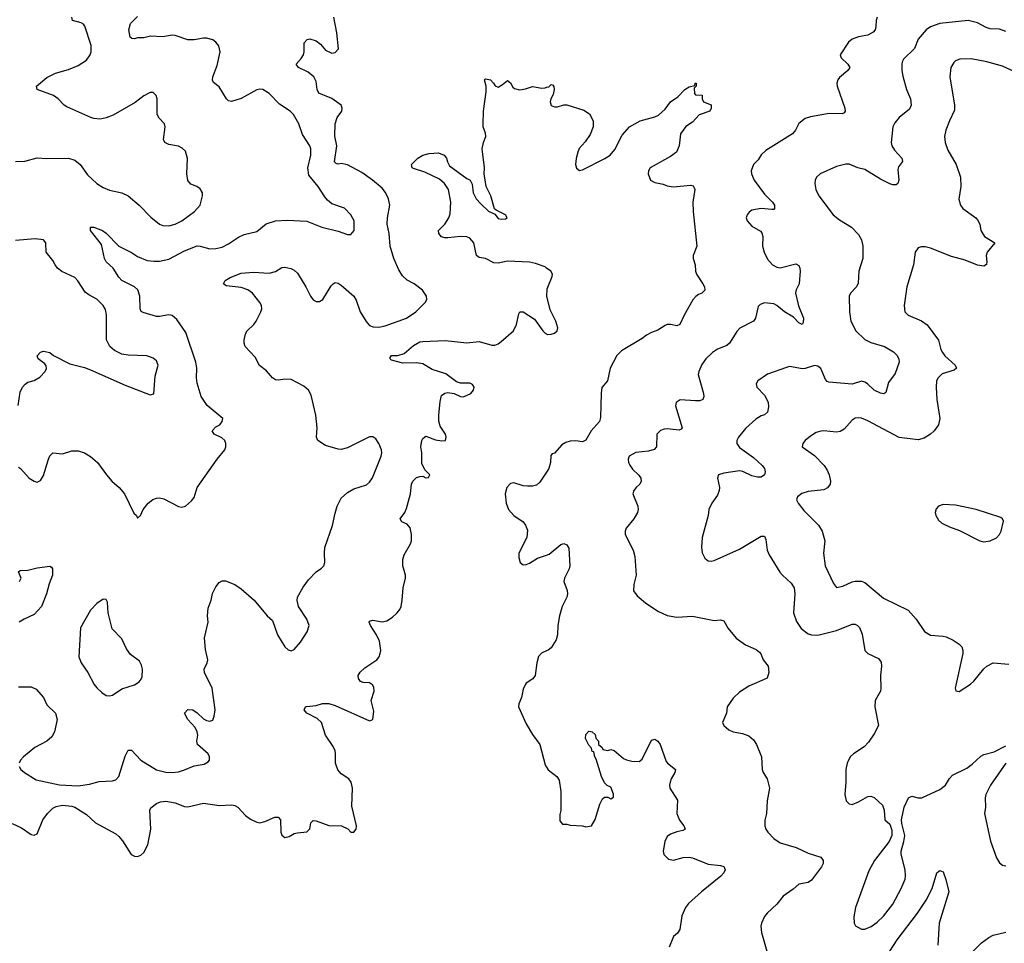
# Model space of a CAD drawing. Header units: inches. Extents: x 1934316 to 2140091, y 524953 to 667329.
# Tile 60 of 256: x 1996638 to 2002921, y 553101 to 558994. Entities that reach past the tile are written whole.
import ezdxf

# ---------------------------------------------------------------- set-up
doc = ezdxf.new("R2010")
doc.units = ezdxf.units.IN
doc.header["$MEASUREMENT"] = 0
doc.layers.add('B9595', color=7, linetype='Continuous')
doc.layers.add('C0505', color=7, linetype='Continuous')

msp = doc.modelspace()

# ---------------------------------------------------------------- linework, layer by layer
at = {"layer": 'B9595', "color": 5}
for points, elevation in [([(1996610, 558090.3), (1996670, 558091.6), (1996750, 558113.6), (1996810, 558109.2), (1996950, 558110.3), (1996990, 558097.4), (1997023.1, 558070), (1997070, 558005.3), (1997130.4, 557950), (1997170, 557924.6), (1997210, 557907.2), (1997290, 557888.9), (1997330.2, 557870.2), (1997400.4, 557810), (1997474.8, 557734.8), (1997530, 557690.4), (1997550, 557681.3), (1997590, 557679.6), (1997630, 557690.3), (1997671.6, 557710), (1997753.2, 557770), (1997789, 557810), (1997804, 557870), (1997804, 557890), (1997790, 557915.3), (1997768, 557930), (1997730, 557945.2), (1997710, 557969), (1997703.5, 558010), (1997708.3, 558108.3), (1997694.8, 558154.7), (1997674.9, 558174.9), (1997650, 558187.6), (1997590, 558198), (1997562.9, 558210), (1997555.1, 558230), (1997566, 558310), (1997560.7, 558330), (1997526.8, 558366.8), (1997515.8, 558390), (1997514.5, 558490), (1997509, 558510), (1997490, 558529), (1997470, 558529.2), (1997430, 558509.4), (1997374, 558466), (1997234.7, 558385.3), (1997190, 558367.7), (1997150, 558359.3), (1997110, 558363.8), (1997090.6, 558370.6), (1996939.2, 558439.2), (1996922, 558450), (1996883.7, 558490), (1996852.7, 558510), (1996749.3, 558550), (1996743.7, 558570), (1996810, 558624.9), (1996866.3, 558653.7), (1996950, 558676.9), (1997010, 558702), (1997063, 558737), (1997086.9, 558770), (1997092.7, 558790), (1997092.8, 558830), (1997052.9, 558952.9), (1997045.1, 558965.1), (1997030, 558975.4), (1996975.1, 558990), (1996969.6, 559010)], 280), ([(1996630, 556139.1), (1996642.8, 556130), (1996698.8, 556070), (1996730, 556050.6), (1996750, 556044), (1996770, 556054.8), (1996790, 556086), (1996820.7, 556190), (1996830, 556210.8), (1996849.2, 556230), (1996910, 556224), (1996970, 556244.4), (1997010, 556243), (1997050, 556230.6), (1997090, 556207.7), (1997133.4, 556170), (1997190.5, 556090), (1997225.5, 556050), (1997273, 556010), (1997306, 555970), (1997365.8, 555845.8), (1997382, 555830), (1997390, 555814), (1997408.4, 555831.6), (1997425.2, 555870), (1997457, 555910), (1997486.1, 555933.9), (1997510, 555942), (1997530, 555943.7), (1997558, 555938), (1997650, 555887.7), (1997670, 555884.9), (1997695.3, 555890), (1997734.8, 555925.2), (1997750, 555944.7), (1997769.5, 556010), (1997896.9, 556190), (1997946, 556250), (1997953.3, 556270), (1997954, 556290), (1997947, 556310), (1997927, 556327), (1997879, 556350), (1997866.6, 556370), (1997890, 556396.3), (1997914, 556410), (1997929, 556430), (1997934, 556450), (1997833.3, 556533.3), (1997796.4, 556590), (1997770, 556675.3), (1997765.6, 556710), (1997767.3, 556770), (1997761.7, 556810), (1997697.5, 556997.5), (1997640.4, 557080.4), (1997610, 557107.3), (1997590, 557111.3), (1997530, 557099.7), (1997510, 557101.3), (1997425.1, 557125.1), (1997412.8, 557132.8), (1997405.7, 557150), (1997403.5, 557230), (1997390.9, 557270), (1997370, 557290.9), (1997289.9, 557329.9), (1997270.5, 557350.5), (1997234.2, 557410), (1997189, 557449), (1997178.2, 557470), (1997159.3, 557559.3), (1997089.3, 557650), (1997089.3, 557670.7), (1997110, 557670.4), (1997166.8, 557650), (1997190, 557632.7), (1997270, 557550.3), (1997350, 557509.1), (1997390, 557483.2), (1997450, 557457.8), (1997492.7, 557452.7), (1997530, 557453.5), (1997590, 557465.4), (1997690, 557520.2), (1997770, 557551), (1997790.2, 557550.2), (1997850, 557532.4), (1997890, 557534.4), (1997930, 557543.9), (1997970, 557564), (1998033.1, 557606.9), (1998070, 557623.2), (1998150, 557642.3), (1998210, 557692.8), (1998269, 557711), (1998344.4, 557715.6), (1998470, 557708.7), (1998564.7, 557670), (1998670, 557644.9), (1998730, 557623.8), (1998750, 557624), (1998771.3, 557650), (1998771.1, 557710), (1998749.6, 557750), (1998710, 557791.3), (1998630, 557819.7), (1998602.4, 557842.4), (1998583.9, 557863.9), (1998543.1, 557930), (1998483.3, 558003.3), (1998476.3, 558050), (1998494.8, 558130), (1998495.6, 558170), (1998489.7, 558190), (1998441.8, 558261.8), (1998419.8, 558330), (1998384.7, 558390), (1998362.9, 558410), (1998295.7, 558455.7), (1998230, 558522.9), (1998190, 558549.5), (1998170, 558551.6), (1998150, 558547.3), (1998050, 558491.8), (1997990, 558471.8), (1997970, 558476.2), (1997956.2, 558490), (1997910, 558566), (1997874.5, 558594.5), (1997867.6, 558607.6), (1997869.6, 558629.6), (1997897.6, 558702.4), (1997916, 558790), (1997907.5, 558827.5), (1997890, 558851.6), (1997870, 558866), (1997830, 558876.3), (1997810, 558877.4), (1997750, 558865.1), (1997710, 558865.6), (1997630, 558894.3), (1997610, 558895.8), (1997550, 558885.4), (1997471.7, 558888.3), (1997430, 558877.6), (1997390, 558878), (1997370, 558872.7), (1997353.6, 558873.6), (1997343.2, 558883.2), (1997334.5, 558930), (1997344.7, 558970), (1997390, 559014.8)], 260), ([(1996633.4, 554230), (1996644.9, 554210), (1996667.7, 554190), (1996743.6, 554143.6), (1996892.2, 554112.2), (1997010, 554105.5), (1997083.3, 554116.7), (1997145.6, 554134.4), (1997230, 554137), (1997250, 554144.4), (1997270, 554166), (1997310, 554296.3), (1997330, 554333.4), (1997346.8, 554333.2), (1997350, 554333), (1997410.4, 554270), (1997510, 554209.1), (1997570, 554193.6), (1997610, 554191.3), (1997650, 554195.8), (1997690, 554207.8), (1997750, 554234.3), (1997815.6, 554244.4), (1997841.2, 554258.8), (1997849.5, 554270.5), (1997849.6, 554290), (1997840.5, 554310), (1997773, 554370), (1997766.9, 554390), (1997773.3, 554430), (1997770.8, 554450.8), (1997757.3, 554477.3), (1997709.6, 554530), (1997689.6, 554570), (1997710, 554593.4), (1997742, 554590), (1997770, 554570.8), (1997810, 554533.4), (1997830, 554523), (1997850, 554519.1), (1997870, 554526), (1997879.5, 554550), (1997884.5, 554590), (1997865.1, 554730), (1997816, 554830), (1997814, 554850), (1997834, 554890), (1997838, 554910), (1997824.1, 554975.9), (1997816.2, 555050), (1997840.5, 555150), (1997835.4, 555190), (1997840.1, 555239.9), (1997858.4, 555290), (1997867.7, 555332.3), (1997890, 555376), (1997910, 555402.8), (1997930, 555414.8), (1997950, 555414.8), (1998011.3, 555390), (1998050, 555362.8), (1998134, 555290), (1998216.3, 555190), (1998250, 555160.7), (1998283.7, 555070), (1998330, 554993), (1998350, 554973.4), (1998370, 554967.7), (1998390, 554974.8), (1998430, 555022.8), (1998471.3, 555088.7), (1998484.5, 555130), (1998469.6, 555170), (1998417.4, 555250), (1998407.5, 555287.5), (1998411.3, 555310), (1998446.3, 555373.7), (1998480.6, 555419.4), (1998528.5, 555471.5), (1998564.4, 555495.6), (1998578, 555510), (1998584.5, 555530), (1998581.6, 555590), (1998585.6, 555625.6), (1998633.5, 555766.5), (1998650, 555846), (1998664.4, 555890), (1998690, 555940.4), (1998730, 555978), (1998770, 556000.3), (1998850, 556027), (1998870, 556043.8), (1998887.9, 556072.1), (1998943.5, 556210), (1998947.8, 556230), (1998946, 556250), (1998930, 556289.2), (1998910, 556319.3), (1998890, 556332.7), (1998870, 556333.2), (1998730, 556262.4), (1998690, 556251.8), (1998670, 556253.6), (1998590, 556278), (1998539, 556310), (1998532.3, 556330), (1998536.4, 556390), (1998527.3, 556470), (1998498, 556598), (1998480.5, 556630), (1998450, 556655.6), (1998370, 556697.7), (1998330, 556701.1), (1998290, 556694), (1998270, 556697.4), (1998250, 556709.6), (1998213.5, 556753.5), (1998166.9, 556786.9), (1998140.4, 556840.4), (1998076, 556910), (1998069, 556930), (1998069.1, 556949.1), (1998078, 556990), (1998089.3, 557010), (1998131.2, 557048.8), (1998146.6, 557070), (1998177, 557130), (1998182, 557150), (1998179.5, 557170), (1998169.5, 557190), (1998123.7, 557250), (1998093.2, 557270), (1998050, 557284.7), (1997955.3, 557295.3), (1997938, 557310), (1997948.7, 557330), (1997981.2, 557350), (1998050, 557376.9), (1998130, 557383.6), (1998230, 557377.4), (1998270, 557387.2), (1998310, 557412.4), (1998330, 557414.4), (1998367.3, 557407.3), (1998390, 557397.1), (1998410, 557377.3), (1998464.4, 557290), (1998492.7, 557230), (1998510, 557206), (1998530, 557196.4), (1998550, 557196.4), (1998571.6, 557208.4), (1998624.5, 557295.5), (1998638, 557310), (1998650, 557316.5), (1998670, 557313.4), (1998690, 557301.1), (1998770.2, 557230.2), (1998784.2, 557204.2), (1998810, 557130.5), (1998847.7, 557067.7), (1998870, 557042.6), (1998893.7, 557033.7), (1998930, 557033.4), (1998970, 557041.8), (1999105.1, 557090), (1999164.7, 557130), (1999224.5, 557190), (1999235.1, 557210), (1999234.5, 557230), (1999208.1, 557268.1), (1999154, 557310), (1999110, 557332.7), (1999080.1, 557360.1), (1999057.5, 557397.5), (1999025.1, 557470), (1999000.7, 557550), (1998994.4, 557630), (1998982.8, 557690), (1998984.5, 557730), (1999000.5, 557810), (1998990.9, 557850.9), (1998972.1, 557892.1), (1998950, 557918.4), (1998889.5, 557970), (1998820, 558020), (1998730, 558068), (1998690, 558075.8), (1998670, 558073.6), (1998657.6, 558077.6), (1998647.4, 558087.4), (1998661, 558190), (1998648.8, 558251.2), (1998651.4, 558330), (1998664.2, 558370), (1998693, 558410), (1998696.3, 558430), (1998689.6, 558450), (1998630, 558491), (1998546.6, 558526.6), (1998536.4, 558550), (1998530, 558599.3), (1998513.7, 558630), (1998479.3, 558659.3), (1998417.2, 558690), (1998401.2, 558710), (1998433.6, 558746.4), (1998447.6, 558770), (1998453.3, 558790), (1998452.5, 558847.5), (1998472.1, 558867.9), (1998490, 558873), (1998530, 558859.1), (1998557.6, 558837.6), (1998590, 558800.7), (1998630, 558780.5), (1998650, 558784.9), (1998671.2, 558808.8), (1998661.6, 558910), (1998642.4, 559010)], 240), ([(2000000, 557410), (1999990, 557417.6), (1999930, 557438.5), (1999890, 557446.2), (1999750, 557453.5), (1999690, 557441), (1999662.5, 557442.5), (1999610, 557469.7), (1999570, 557476.2), (1999552.3, 557490), (1999534.8, 557570), (1999510, 557599.7), (1999490, 557608.2), (1999450, 557611.6), (1999370, 557602.4), (1999350, 557602.4), (1999330, 557609.6), (1999311.8, 557630), (1999309.6, 557650), (1999350.8, 557689.2), (1999376.2, 557730), (1999383.9, 557756.1), (1999389.6, 557830), (1999373.6, 557910), (1999348.6, 557948.6), (1999316.2, 557976.2), (1999222, 558022), (1999150, 558044), (1999142, 558050), (1999138, 558070), (1999178, 558110), (1999209.5, 558130.5), (1999250, 558140.5), (1999310, 558145.5), (1999346, 558130), (1999362, 558110), (1999366.6, 558086.6), (1999381.1, 558061.1), (1999490, 557981), (1999511.3, 557971.3), (1999524.7, 557944.7), (1999531.3, 557890), (1999550, 557852), (1999579.6, 557819.6), (1999630, 557772), (1999670, 557754), (1999690, 557726), (1999710, 557721), (1999737.2, 557722.8), (1999748, 557730), (1999738, 557750), (1999678, 557778), (1999668, 557788), (1999644, 557870), (1999615.3, 557930), (1999602, 558010), (1999602.7, 558050), (1999589.4, 558170), (1999596.2, 558210), (1999611.8, 558250), (1999609.6, 558270), (1999595.1, 558310), (1999594.7, 558330), (1999596.3, 558410), (1999613.6, 558533.6), (1999615.3, 558570), (1999604, 558610), (1999610, 558618), (1999642, 558610), (1999662, 558590), (1999671.3, 558571.3), (1999690, 558564.7), (1999719.5, 558580.5), (1999750, 558606), (1999770, 558591), (1999783.8, 558563.8), (1999794.9, 558554.9), (1999827.7, 558547.7), (1999866.2, 558553.8), (1999910, 558568.2), (1999970, 558558), (1999990, 558560.3), (2000000, 558563)], 220), ([(1996628.3, 556531.7), (1996641.3, 556618.7), (1996656.4, 556650), (1996671.5, 556668.5), (1996690, 556681.5), (1996730, 556693.1), (1996766.5, 556713.5), (1996800.7, 556750), (1996809, 556769), (1996806.6, 556786.6), (1996798.4, 556798.4), (1996756, 556830), (1996749.5, 556850), (1996770, 556874), (1996790, 556878.8), (1996830, 556870.6), (1996852.4, 556852.4), (1996958.5, 556798.6), (1997050, 556775.5), (1997090, 556760.5), (1997310, 556662), (1997470, 556601), (1997493.2, 556606.8), (1997501, 556719), (1997520.9, 556790), (1997510, 556817.2), (1997490, 556834.5), (1997449.7, 556849.7), (1997330, 556854.7), (1997290, 556861.3), (1997243.5, 556883.5), (1997213.3, 556910), (1997191.9, 556951.9), (1997191.6, 557111.6), (1997184.8, 557144.8), (1997171, 557170), (1997130.6, 557210.6), (1997078, 557238), (1997056.1, 557256.1), (1997009.2, 557329.2), (1996989.9, 557349.9), (1996907.4, 557387.4), (1996878.7, 557410), (1996863.1, 557430), (1996850, 557457.6), (1996806.3, 557510), (1996805.1, 557570), (1996790, 557589.4), (1996735.5, 557595.5), (1996610, 557585)], 280), ([(1996590, 553864.9), (1996650, 553837.4), (1996710, 553794.4), (1996730, 553790.4), (1996750, 553799.1), (1996785.4, 553890), (1996815.1, 553930), (1996850, 553962.4), (1996870, 553973.8), (1996910, 553983), (1996970, 553977.1), (1996990.4, 553970), (1997063.2, 553923.2), (1997120.4, 553870), (1997250, 553799.6), (1997270, 553783.6), (1997294.5, 553754.5), (1997348.4, 553668.4), (1997370, 553656.4), (1997390, 553655.3), (1997410, 553663.1), (1997430, 553681.6), (1997454.2, 553730), (1997475.3, 553830), (1997468.2, 553950), (1997474.5, 553965.5), (1997510, 553994), (1997536.9, 554003.1), (1997570, 554007.2), (1997630, 553998.3), (1997690, 553974.6), (1997710, 553972.6), (1997810, 553995), (1997910, 553980.2), (1997990, 553984), (1998010, 553980.3), (1998030, 553968.9), (1998077.7, 553917.7), (1998110, 553892.4), (1998150, 553873.4), (1998169.7, 553870.3), (1998202.6, 553877.4), (1998265.4, 553905.4), (1998286, 553906), (1998301, 553890), (1998303, 553810), (1998310.5, 553790.5), (1998330, 553777.3), (1998358, 553782), (1998390, 553801), (1998410, 553806.8), (1998470, 553812), (1998489, 553831), (1998495.3, 553870), (1998510, 553884.7), (1998530, 553882.8), (1998610, 553853), (1998690.5, 553850.5), (1998730.6, 553830.6), (1998750, 553811.3), (1998770, 553811), (1998785.2, 553830), (1998786, 553850), (1998756.6, 553976.6), (1998760.4, 554090), (1998753.3, 554130), (1998738, 554150), (1998690, 554181.6), (1998667.3, 554207.3), (1998652.1, 554250), (1998653.8, 554310), (1998649.8, 554330), (1998637.3, 554357.3), (1998588.5, 554430), (1998563, 554510), (1998535.8, 554535.8), (1998469.2, 554570), (1998453.2, 554590), (1998462, 554610), (1998468.2, 554611.8), (1998530, 554618.7), (1998570.4, 554630.4), (1998610, 554630.4), (1998650, 554618.4), (1998870, 554520.7), (1998891.5, 554528.5), (1998896.6, 554583.4), (1998880.8, 554650), (1998899.2, 554710), (1998896.4, 554736.4), (1998889.5, 554750), (1998870, 554763), (1998830, 554766), (1998812.5, 554772.5), (1998798.5, 554790), (1998798, 554810), (1998809.8, 554830.2), (1998840.7, 554859.3), (1998916.2, 554910), (1998931.6, 554930), (1998938.7, 554950), (1998942.4, 554970), (1998933.3, 555030), (1998914.7, 555070), (1998876.9, 555130), (1998867.6, 555150), (1998870, 555156), (1998890, 555162.4), (1998950, 555152.2), (1998980.8, 555159.2), (1999017, 555183), (1999045.6, 555210), (1999062.4, 555230), (1999070.8, 555249.2), (1999078.7, 555290), (1999084.4, 555370), (1999099.7, 555430), (1999100.5, 555450), (1999082.7, 555510), (1999081.4, 555550), (1999090, 555580.5), (1999130.9, 555649.1), (1999137.3, 555670), (1999138.8, 555710), (1999130, 555753), (1999110, 555774.5), (1999077, 555790), (1999064.7, 555810), (1999095.4, 555850), (1999105.2, 555874.8), (1999131, 555970), (1999136.9, 556030), (1999146.6, 556050), (1999170, 556072.7), (1999190, 556080.7), (1999210, 556081), (1999230, 556072), (1999247.3, 556072.7), (1999255.3, 556090), (1999222.7, 556122.7), (1999203, 556163), (1999203, 556230), (1999197.4, 556270), (1999204.7, 556310), (1999210, 556322.8), (1999230, 556337.3), (1999290, 556313.4), (1999332.3, 556307.7), (1999354, 556310), (1999359.3, 556330), (1999354, 556350), (1999321.6, 556401.6), (1999311.8, 556431.8), (1999311.5, 556470), (1999321, 556559), (1999330, 556595.5), (1999350, 556612.2), (1999370, 556616.4), (1999410, 556608.4), (1999450, 556590.5), (1999470, 556588.5), (1999517, 556610), (1999533.6, 556630), (1999537, 556650), (1999527.2, 556667.2), (1999510, 556676.2), (1999450, 556676.2), (1999424.4, 556684.4), (1999355.8, 556735.8), (1999270, 556762.2), (1999210, 556797.8), (1999170, 556804.8), (1999083.1, 556803.1), (1999010, 556822.7), (1999001.2, 556830), (1999002, 556838), (1999010, 556850.7), (1999050, 556852.4), (1999090, 556864.9), (1999150, 556916.5), (1999190, 556938.2), (1999210, 556941.8), (1999352.5, 556947.5), (1999490, 556932), (1999570, 556940.2), (1999650, 556918.2), (1999670, 556918.2), (1999690, 556926), (1999710, 556940.8), (1999789.7, 557010), (1999807.4, 557050), (1999822.9, 557117.1), (1999830, 557131.3), (1999850, 557130.7), (1999923.2, 557083.2), (1999975.8, 557010), (1999990, 556994.4), (2000000, 556989.6)], 220), ([(2000000, 556108.3), (1999955.9, 556044.1), (1999935.2, 556024.8), (1999910, 556017.2), (1999877.3, 556017.3), (1999850, 556020.3), (1999790, 556039.7), (1999770, 556035.6), (1999746, 556010), (1999736.5, 555970), (1999741.8, 555910), (1999757.2, 555870), (1999790, 555831.6), (1999850.3, 555790), (1999866.3, 555770), (1999877, 555737), (1999873.6, 555690), (1999823.6, 555590), (1999821.8, 555561.8), (1999830.6, 555530), (1999850, 555516.4), (1999870, 555518), (1999890, 555526.7), (1999942, 555558), (2000000, 555578.3)], 220), ([(1996636, 555410), (1996647, 555430), (1996629.5, 555470.5), (1996640.1, 555479.9), (1996690, 555481.3), (1996750, 555497.1), (1996830, 555506.8), (1996841, 555501), (1996846.8, 555490), (1996846, 555450), (1996824.7, 555395.3), (1996809.3, 555330), (1996777.2, 555250), (1996730, 555199.7), (1996667, 555170), (1996633.4, 555150)], 240), ([(2000000, 554966.6), (1999967.7, 554952.3), (1999948.7, 554931.3), (1999936.5, 554890), (1999926.5, 554810), (1999911.8, 554788.2), (1999870, 554760.5), (1999862.4, 554750), (1999850, 554723.7), (1999839.7, 554670), (1999823.6, 554630), (1999820.3, 554610), (1999870, 554500.5), (1999910, 554433), (1999955.8, 554370), (1999990, 554240.7), (2000000, 554224.5)], 220), ([(1996630, 554737), (1996710, 554738.5), (1996742.4, 554722.4), (1996788.7, 554670), (1996810, 554623), (1996865.7, 554570), (1996877.7, 554530), (1996859, 554450), (1996842, 554418), (1996810, 554391), (1996734.9, 554350), (1996661.6, 554290), (1996643, 554270), (1996633.4, 554250)], 240)]:
    msp.add_lwpolyline(points, dxfattribs=dict(at, elevation=elevation))
at = {"layer": 'B9595', "color": 5, "elevation": 260}
msp.add_lwpolyline([(1997170, 555297.2), (1997130, 555269.3), (1997090, 555226), (1997026.2, 555113.8), (1997014, 554930), (1997030.6, 554890), (1997072.4, 554830), (1997111.8, 554751.8), (1997130.3, 554730.3), (1997160.7, 554700.7), (1997190, 554682), (1997210, 554679.3), (1997230, 554684.9), (1997290, 554725.7), (1997370, 554750.4), (1997400.9, 554770), (1997413.6, 554786.4), (1997418.6, 554801.4), (1997421.3, 554850), (1997415.8, 554875.8), (1997401.7, 554901.7), (1997344.4, 554944.4), (1997320.1, 554980.1), (1997290, 555043.7), (1997227.2, 555107.2), (1997202.4, 555210), (1997198, 555278), (1997190, 555295.3)], close=True, dxfattribs=at)
at = {"layer": 'C0505', "color": 5}
for points, elevation in [([(2002110.2, 559009.8), (2002103.6, 558990), (2002101.5, 558950), (2002095.6, 558930), (2002084.4, 558915.5), (2002050, 558895.8), (2001990, 558886), (2001950, 558869.6), (2001926.7, 558850), (2001873.4, 558770), (2001879.1, 558750), (2001922, 558710), (2001934.9, 558690), (2001922.4, 558670), (2001870, 558625.6), (2001858, 558610), (2001851.8, 558590), (2001853.7, 558570), (2001903.7, 558430), (2001905.5, 558410), (2001899.2, 558400.8), (2001886, 558394), (2001803.2, 558396.8), (2001684.8, 558375.2), (2001650, 558363.6), (2001610, 558332), (2001588.5, 558290), (2001570, 558265.1), (2001399.5, 558160.5), (2001370, 558132.7), (2001350, 558101.2), (2001320.7, 558070), (2001304.9, 558030), (2001308, 558010), (2001323.8, 557970), (2001390, 557880.7), (2001442, 557830), (2001453.4, 557810), (2001454.8, 557790), (2001450, 557784), (2001437.3, 557782.7), (2001370, 557789.6), (2001310, 557778), (2001292.8, 557767.2), (2001278.8, 557750), (2001274, 557730), (2001279.1, 557710), (2001310, 557676.3), (2001364.4, 557644.4), (2001373.7, 557633.7), (2001380.4, 557610), (2001378, 557550), (2001387.6, 557510), (2001410, 557466), (2001440.4, 557430), (2001470, 557414.3), (2001490, 557411.6), (2001590, 557437.1), (2001610, 557426), (2001616.4, 557410), (2001617.1, 557390), (2001612.2, 557310), (2001591.5, 557270), (2001589.1, 557250), (2001608.2, 557168.2), (2001638.7, 557090), (2001637.5, 557062.5), (2001630, 557049.2), (2001610, 557060.9), (2001576, 557096), (2001517.4, 557130), (2001470, 557169.8), (2001450, 557180.7), (2001391.2, 557188.8), (2001362.3, 557177.7), (2001350, 557163.7), (2001332.4, 557090), (2001319.5, 557070), (2001233.1, 557026.9), (2001214.6, 557005.4), (2001167, 556930), (2001150, 556915.4), (2001090, 556892.4), (2001057.6, 556870), (2001015.3, 556830), (2000990, 556794.5), (2000970.3, 556750), (2000967.4, 556730), (2001000.8, 556610), (2001002.7, 556590), (2000996.4, 556570), (2000977, 556563), (2000950, 556561.6), (2000851.9, 556568.1), (2000827.2, 556552.8), (2000822.4, 556530), (2000864, 556390), (2000858, 556382), (2000844.9, 556375.1), (2000770, 556383.6), (2000750, 556381.6), (2000727.5, 556372.5), (2000703.8, 556350), (2000700.5, 556270), (2000687.1, 556252.9), (2000650, 556241.1), (2000570, 556233.3), (2000527.7, 556210), (2000520.5, 556190), (2000521.6, 556170), (2000530, 556151), (2000547.3, 556127.3), (2000588.3, 556088.3), (2000600.7, 556070), (2000604, 556050), (2000594.8, 556030), (2000570.8, 556010), (2000556, 555990), (2000550.8, 555970), (2000581.3, 555890), (2000584.4, 555870), (2000579.3, 555850), (2000555.5, 555810), (2000506.7, 555750), (2000500.4, 555730), (2000500.4, 555710), (2000551.7, 555610), (2000563.6, 555570), (2000571.7, 555450), (2000555.5, 555390), (2000554, 555350), (2000578, 555318), (2000630, 555273.4), (2000710, 555220.5), (2000770, 555193), (2000830, 555181.6), (2000930, 555188.2), (2001070, 555160.7), (2001110, 555166), (2001130, 555158), (2001158, 555110), (2001209.1, 555049.1), (2001270, 555004.9), (2001336.2, 554976.2), (2001358.8, 554958.8), (2001367.9, 554947.9), (2001381, 554910), (2001414.8, 554870), (2001418.8, 554830), (2001406.8, 554793.2), (2001290, 554742), (2001230, 554702.9), (2001190, 554664.5), (2001152.4, 554610), (2001148.4, 554570), (2001122, 554510), (2001130.8, 554490), (2001162.4, 554462.4), (2001190.4, 554450.4), (2001250, 554439.3), (2001290, 554424.9), (2001319.5, 554399.5), (2001339.1, 554370), (2001370.7, 554290), (2001376, 554210), (2001382.8, 554190), (2001407.3, 554150), (2001422, 554090), (2001407.3, 554010), (2001403, 553930), (2001392.8, 553887.2), (2001393, 553850), (2001399.3, 553830), (2001412.4, 553810), (2001449.2, 553769.2), (2001490, 553742), (2001592, 553712), (2001670, 553675.5), (2001750, 553650.4), (2001765.5, 553630), (2001764.4, 553610), (2001753.4, 553590), (2001690, 553505.1), (2001670, 553489.8), (2001610, 553478), (2001574.2, 553445.8), (2001510, 553401.6), (2001468.2, 553350), (2001406.4, 553293.6), (2001390, 553272.7), (2001370.4, 553230), (2001366.4, 553210), (2001370.4, 553170), (2001405.5, 553050)], 240), ([(2002930, 558919.8), (2002890, 558933.3), (2002830, 558936), (2002804.6, 558944.6), (2002750, 558975.4), (2002690, 558988.4), (2002510, 558971), (2002450, 558949.7), (2002422.6, 558930), (2002371.8, 558870), (2002347.2, 558810), (2002278.3, 558741.7), (2002270.4, 558730), (2002267.1, 558712.9), (2002267.2, 558670), (2002273.7, 558633.7), (2002296.5, 558550), (2002321.5, 558490), (2002326.5, 558450), (2002316.3, 558423.7), (2002250.4, 558370), (2002222.9, 558337.1), (2002208.7, 558310), (2002199.5, 558210), (2002203.7, 558190), (2002221, 558161), (2002266.4, 558110), (2002270.4, 558090), (2002245.5, 558054.5), (2002240.7, 558039.3), (2002247.7, 557970), (2002240.9, 557950), (2002230, 557941.4), (2002210, 557940.3), (2002190, 557947.7), (2002130, 557977), (2002030, 558038.7), (2001985.2, 558050), (2001930, 558071.6), (2001910, 558073.3), (2001850, 558058), (2001744.9, 558010), (2001722.4, 557990), (2001714, 557970), (2001711.8, 557950), (2001718.9, 557910), (2001738, 557870), (2001828.9, 557750), (2001870, 557716.5), (2001946.4, 557670), (2001990, 557624.4), (2002010.2, 557590.1), (2002017.6, 557550), (2002018.5, 557470), (2001991.8, 557390), (2001987.3, 557312.7), (2001977.1, 557290), (2001939.1, 557250), (2001930.4, 557229.6), (2001933.4, 557130), (2001942.3, 557070), (2001973.1, 557010), (2002030, 556954), (2002070, 556935), (2002156.4, 556910), (2002214.3, 556874.3), (2002234.9, 556854.9), (2002247.2, 556830), (2002248.8, 556810), (2002223.2, 556736.8), (2002181.3, 556678.7), (2002165.2, 556614.8), (2002152.3, 556607.7), (2002130, 556611.5), (2002090, 556629.7), (2002047.6, 556670), (2002030, 556682.6), (2002010, 556687.1), (2001950, 556669.8), (2001800.7, 556680.7), (2001790, 556685.1), (2001779.1, 556699.1), (2001750, 556769.4), (2001730, 556784.2), (2001710, 556787.8), (2001650, 556767.8), (2001633.5, 556766.5), (2001550, 556780.5), (2001530, 556775.6), (2001410, 556733.3), (2001347.3, 556690), (2001337.3, 556670), (2001340.7, 556650), (2001390, 556599.1), (2001413.3, 556553.3), (2001416.2, 556523.8), (2001410.4, 556490), (2001390, 556472.7), (2001370, 556466.6), (2001334.2, 556445.8), (2001270, 556387), (2001224.4, 556330), (2001214.4, 556310), (2001214.4, 556290), (2001230, 556264.9), (2001320, 556200), (2001375.8, 556150), (2001390.4, 556130), (2001394.9, 556110), (2001390.7, 556090), (2001370, 556075.6), (2001344.9, 556075.1), (2001310, 556084.8), (2001251.9, 556111.9), (2001230, 556115.3), (2001130, 556102), (2001097.3, 556090), (2001090.4, 556070), (2001102.6, 556010), (2001101.1, 555990), (2001090, 555960.9), (2001055.3, 555910), (2001035.8, 555870), (2001030.4, 555830), (2000992.7, 555690), (2000988, 555628), (2000993.2, 555593.2), (2001010, 555558), (2001030, 555541), (2001050, 555539.1), (2001070, 555543.8), (2001230, 555617), (2001370, 555699.3), (2001390, 555698.8), (2001398.7, 555678.7), (2001407.7, 555610), (2001420, 555580), (2001488.4, 555470), (2001504.4, 555450), (2001559.9, 555399.9), (2001578.9, 555370), (2001584, 555330), (2001576, 555210), (2001594.3, 555154.3), (2001624.9, 555110), (2001670, 555075.6), (2001690, 555069.1), (2001730, 555066.7), (2001850, 555097.3), (2001950, 555138.3), (2001970, 555138), (2001984.9, 555130), (2001996.1, 555116.1), (2002013.6, 555073.6), (2002030.7, 554970), (2002050.4, 554950.4), (2002118.3, 554918.3), (2002135.2, 554895.3), (2002137.6, 554870), (2002130.9, 554810), (2002132.8, 554727.2), (2002130, 554709.3), (2002097.6, 554650), (2002093.4, 554610), (2002117.6, 554490), (2002090, 554437), (2002055.1, 554384.9), (2002025.8, 554354.2), (2001957.3, 554310), (2001938, 554290), (2001918.4, 554250), (2001908.9, 554211.1), (2001910.4, 554130), (2001903.1, 554050), (2001910.6, 554010), (2001930, 553990.6), (2001950, 553987), (2001990, 554003.7), (2002050, 554037.6), (2002070, 554039.5), (2002090, 554032.4), (2002142.5, 553982.5), (2002154, 553950), (2002158.8, 553890), (2002190, 553861), (2002203.1, 553823.1), (2002202, 553790), (2002185.7, 553750), (2002091.3, 553628.7), (2002055.8, 553564.2), (2001970.1, 553330), (2001960.9, 553270), (2001963.2, 553230), (2001971.8, 553211.8), (2002010, 553192.4), (2002030, 553192.2), (2002071.9, 553208.1), (2002110, 553235.3), (2002150, 553274), (2002209.7, 553350), (2002262.3, 553450), (2002287.1, 553510), (2002291, 553531), (2002288.4, 553570), (2002263.5, 553670), (2002263.5, 553690), (2002280.5, 553750), (2002285.6, 553790), (2002266.3, 553866.3), (2002265.1, 553890), (2002281.1, 553970), (2002309.7, 554030.3), (2002330, 554040.5), (2002370, 554030.4), (2002395.3, 554030), (2002510, 554082.6), (2002545.3, 554110), (2002570, 554152), (2002590, 554174.3), (2002682.2, 554217.8), (2002716.5, 554243.5), (2002770, 554295.8), (2002790, 554305.8), (2002856.6, 554323.4), (2002930, 554360.5)], 260), ([(2003024.4, 558644.4), (2002910, 558697.4), (2002810, 558725.3), (2002710, 558744.4), (2002637.7, 558742.2), (2002610, 558731.5), (2002598.3, 558721.7), (2002579.5, 558690), (2002572.4, 558630), (2002603.2, 558450), (2002603.6, 558416.4), (2002570.2, 558350), (2002547.2, 558290), (2002539.5, 558250), (2002543.1, 558210), (2002561.1, 558161.1), (2002612.7, 558070), (2002640.8, 557990), (2002643.6, 557930), (2002630.4, 557850), (2002640.4, 557810), (2002655.5, 557790), (2002739.1, 557730), (2002750, 557717.3), (2002763.8, 557690), (2002770.7, 557650), (2002794.8, 557610), (2002861, 557570), (2002810.4, 557510), (2002805.7, 557490), (2002810.2, 557450), (2002807, 557433), (2002790, 557421.7), (2002750, 557428), (2002670, 557460.3), (2002583, 557483), (2002450, 557536.4), (2002414.9, 557545.1), (2002390, 557545.6), (2002370, 557538), (2002352.7, 557510), (2002340.4, 557430), (2002298.7, 557290), (2002282.4, 557170), (2002284.9, 557130), (2002306.8, 557110), (2002393.3, 557073.3), (2002428.2, 557048.2), (2002501.3, 556950), (2002516.4, 556890), (2002526.7, 556870), (2002542, 556850), (2002606.4, 556790), (2002615.5, 556770), (2002601.1, 556758.9), (2002524.9, 556735.1), (2002498.3, 556710), (2002487.7, 556690), (2002484.9, 556650), (2002490.2, 556570), (2002510.3, 556450.3), (2002500.7, 556410), (2002472.2, 556370), (2002449.3, 556350), (2002410, 556325), (2002370, 556313.8), (2002250, 556327.8), (2002050, 556434.2), (2002010, 556451), (2001990, 556454), (2001970, 556451.2), (2001950, 556438.7), (2001898, 556382), (2001873, 556367), (2001850, 556363.5), (2001769, 556371), (2001750, 556369.7), (2001720.5, 556359.5), (2001682.9, 556337.1), (2001650.8, 556310), (2001634, 556290), (2001630.8, 556270), (2001710, 556212.8), (2001770.2, 556150), (2001790, 556121.1), (2001803.2, 556090), (2001812.2, 556050), (2001808.9, 556030), (2001792.6, 556007.4), (2001770, 555995.6), (2001670, 555984.5), (2001629, 555971), (2001602, 555950), (2001595.3, 555930), (2001604.2, 555910), (2001642.4, 555862.4), (2001734, 555770), (2001757.6, 555730), (2001774.9, 555670), (2001767.2, 555590), (2001778.3, 555510), (2001830, 555396), (2001850, 555370.8), (2001890, 555379.3), (2001950, 555407.2), (2001968.5, 555411.5), (2002010, 555411.6), (2002030, 555404.2), (2002150, 555304.2), (2002307, 555227), (2002358.4, 555170), (2002410.4, 555090), (2002450, 555067.1), (2002530, 555061.5), (2002550, 555055.6), (2002594.6, 555034.6), (2002633.4, 555010), (2002650, 554993.4), (2002657, 554970), (2002656.5, 554950), (2002607.7, 554730), (2002611.3, 554711.3), (2002632.3, 554707.7), (2002706, 554754), (2002726.6, 554773.4), (2002790, 554851.8), (2002810, 554870.3), (2002850, 554890.4), (2002950, 554883)], 280), ([(2000000, 558563), (2000013.4, 558566.6), (2000030, 558580.7), (2000038.5, 558578.5), (2000047.1, 558567.1), (2000047.7, 558550), (2000042, 558518), (2000026.8, 558490), (2000022.8, 558470), (2000030, 558446), (2000050, 558438.8), (2000070, 558438), (2000109.6, 558450.4), (2000130, 558451.7), (2000237.3, 558417.3), (2000272.9, 558392.9), (2000297.4, 558350), (2000296.1, 558310), (2000278, 558262), (2000245.5, 558214.5), (2000208.5, 558171.5), (2000199, 558150), (2000188.6, 558108.6), (2000185.3, 558070), (2000190, 558047.3), (2000210, 558033), (2000230, 558036.4), (2000371.6, 558108.4), (2000405.1, 558130), (2000434.4, 558165.6), (2000482.2, 558257.8), (2000529.8, 558310.2), (2000597.2, 558350), (2000690, 558373.7), (2000714.8, 558385.3), (2000756.2, 558423.8), (2000790, 558470.4), (2000838.3, 558501.7), (2000882.7, 558550), (2000910, 558566), (2000946, 558574), (2000948, 558590), (2000954, 558590), (2000954, 558570), (2000942, 558558), (2000943.6, 558523.6), (2000950, 558514), (2000992.7, 558512.7), (2000992, 558490), (2001002, 558470), (2001050, 558452), (2001050.7, 558430), (2001041, 558410), (2000973.7, 558386.3), (2000930, 558340.7), (2000887.4, 558312.6), (2000854.6, 558265.4), (2000846.4, 558190), (2000828, 558150), (2000790, 558122.4), (2000661, 558050), (2000650.7, 558030), (2000648.4, 558010), (2000662, 557970), (2000690, 557955.5), (2000744.7, 557944.7), (2000770, 557933.4), (2000808.2, 557928.2), (2000919.3, 557939.3), (2000934.2, 557934.2), (2000941.6, 557921.6), (2000945.5, 557910), (2000933.1, 557830), (2000934.6, 557770), (2000959.1, 557550), (2000934.8, 557490), (2000934.8, 557470), (2000947.7, 557430), (2000950.7, 557390), (2000957.3, 557370), (2000996.3, 557310), (2001006.8, 557290), (2001010.5, 557269.5), (2000991.3, 557250), (2000970, 557242), (2000951.7, 557228.3), (2000932.7, 557207.2), (2000877.1, 557110), (2000850, 557049), (2000830, 557041.2), (2000790, 557049.3), (2000770, 557049.3), (2000755.9, 557044.1), (2000710, 557012.7), (2000670, 556999.5), (2000637.7, 556982.3), (2000610, 556959.5), (2000478.3, 556881.7), (2000447.3, 556852.7), (2000406.4, 556770), (2000388.2, 556690), (2000353.3, 556646.7), (2000347.8, 556612.2), (2000344.8, 556455.2), (2000337.3, 556430), (2000283.9, 556370), (2000250, 556311.6), (2000230, 556301), (2000186.4, 556306.4), (2000150, 556305.3), (2000123.1, 556296.9), (2000097.6, 556282.4), (2000050, 556229.2), (2000035.3, 556224.7), (2000026, 556214), (2000024.9, 556170), (2000014.9, 556130), (2000000, 556108.3)], 220), ([(2000000, 556989.6), (2000006.5, 556986.5), (2000030, 556987), (2000050, 556994.4), (2000067.3, 557010), (2000071.6, 557028.4), (2000058.2, 557070), (2000022.7, 557142.7), (2000002, 557230), (2000003.4, 557276.6), (2000035.1, 557355.1), (2000036.9, 557370), (2000026.3, 557390), (2000000, 557410)], 220), ([(2000000, 555578.3), (2000016.1, 555583.9), (2000090, 555646.7), (2000110, 555652.7), (2000130, 555644), (2000142, 555622), (2000148.8, 555510), (2000143.7, 555490), (2000113.4, 555430), (2000110.6, 555410), (2000131.4, 555351.4), (2000132.9, 555330), (2000129, 555310), (2000098.5, 555250), (2000081.5, 555190), (2000071.8, 555130), (2000069.1, 555070), (2000061.8, 555038.2), (2000030, 554986.3), (2000010, 554971), (2000000, 554966.6)], 220), ([(2000000, 554224.5), (2000010, 554208.4), (2000064.9, 554164.9), (2000081.1, 554141.1), (2000091.3, 554070), (2000091.3, 553948.7), (2000083.6, 553923.6), (2000083.6, 553883.6), (2000102, 553862), (2000130, 553862), (2000150, 553854), (2000228.4, 553851.6), (2000250, 553844.7), (2000286, 553850), (2000309.1, 553890.9), (2000339, 553990), (2000356.4, 554023.6), (2000370, 554034), (2000390, 554034), (2000410, 554022), (2000427.3, 554032.7), (2000427.3, 554052.7), (2000410, 554098), (2000387.3, 554107.3), (2000370, 554126), (2000350, 554166), (2000316.4, 554276.4), (2000308, 554290), (2000302, 554322), (2000290, 554326), (2000287.3, 554347.3), (2000270, 554366), (2000248.9, 554408.9), (2000250, 554434), (2000270, 554454), (2000291.3, 554451.3), (2000310, 554434), (2000314, 554410), (2000332, 554390), (2000332, 554370), (2000354, 554350), (2000358, 554338), (2000390, 554332), (2000410, 554338), (2000430, 554332), (2000490, 554281), (2000510, 554271), (2000543.5, 554263.5), (2000590, 554261), (2000610, 554276), (2000670, 554398), (2000690, 554404.7), (2000710, 554391.3), (2000724, 554370), (2000762, 554262), (2000771, 554250), (2000822.8, 554210), (2000819.1, 554190), (2000794.9, 554150), (2000788.2, 554130), (2000783.8, 554110), (2000785.5, 554090), (2000834.7, 554014.7), (2000830.4, 553930), (2000847.2, 553887.2), (2000876, 553850), (2000884.7, 553830), (2000870, 553821.2), (2000830, 553812.7), (2000790, 553797.2), (2000770, 553782), (2000754, 553750), (2000742.8, 553690), (2000747.3, 553667.3), (2000778.8, 553638.8), (2000810, 553630.6), (2000871.5, 553648.5), (2000909.5, 553650.5), (2000930, 553646.7), (2001030, 553606.7), (2001110, 553597.1), (2001130.4, 553590.4), (2001138.8, 553570), (2001130.8, 553550), (2001110.7, 553530), (2000987.7, 553430), (2000905.8, 553354.2), (2000885.5, 553330), (2000863.9, 553276.1), (2000850.3, 553189.7), (2000834.2, 553165.8), (2000810, 553144), (2000782.8, 553077.2)], 220), ([(2002930.2, 554249.8), (2002831.7, 554110), (2002803.1, 554050), (2002799.6, 554030), (2002800.3, 553970), (2002794, 553930), (2002832.3, 553752.3), (2002870, 553646), (2002890, 553614.8), (2002910, 553600.7), (2002930, 553596.3)], 260), ([(2002190, 553050.3), (2002237.7, 553122.3), (2002367.1, 553292.9), (2002422.6, 553377.4), (2002461.1, 553450), (2002490, 553551.3), (2002500.2, 553559.8), (2002510, 553566), (2002530, 553558), (2002548.3, 553508.3), (2002567, 553430), (2002506, 553230), (2002497.1, 553090)], 240), ([(2002710, 553038), (2002775.2, 553104.8), (2002821.9, 553138.1), (2002850, 553152.8), (2002930, 553172.7)], 240)]:
    msp.add_lwpolyline(points, dxfattribs=dict(at, elevation=elevation))
at = {"layer": 'C0505', "color": 5, "elevation": 320}
msp.add_lwpolyline([(2002530, 555900.7), (2002501, 555890), (2002486.6, 555873.4), (2002480.5, 555850), (2002483, 555830), (2002500.7, 555800.7), (2002522.3, 555782.3), (2002570, 555759.3), (2002635.6, 555735.6), (2002764.7, 555670), (2002790, 555663.8), (2002830, 555668.2), (2002870, 555688.2), (2002889.5, 555710), (2002899.6, 555730), (2002914.6, 555794.6), (2002909.2, 555809.2), (2002898.6, 555818.6), (2002742, 555870), (2002610, 555895.8)], close=True, dxfattribs=at)

doc.saveas('drawing.dxf')
